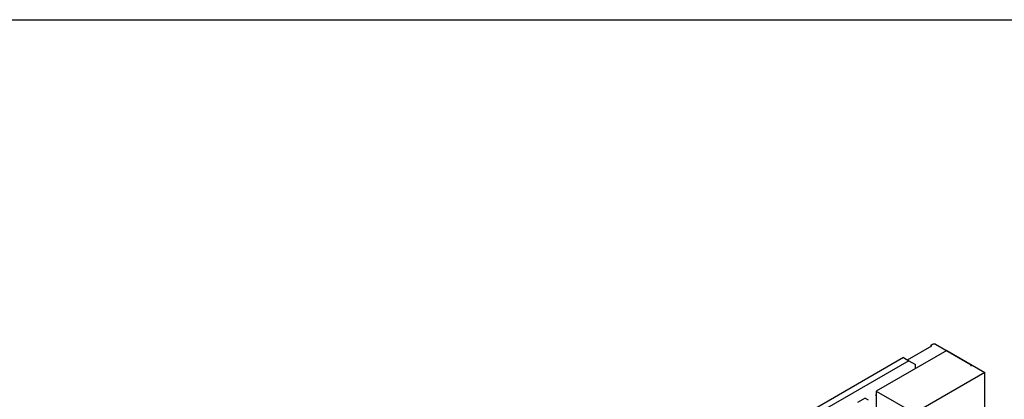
# Model space of a CAD drawing. Header units: inches. Extents: x 0 to 34, y 0 to 22.
# Tile 59 of 59: x 20.2 to 28.3, y 18.8 to 22. Entities that reach past the tile are written whole.
import ezdxf

# ---------------------------------------------------------------- set-up
doc = ezdxf.new("R2010")
doc.units = ezdxf.units.IN
doc.header["$LTSCALE"] = 1.87
doc.header["$MEASUREMENT"] = 0
doc.layers.get('0').update_dxf_attribs({"linetype": 'CONTINUOUS'})

msp = doc.modelspace()

# ---------------------------------------------------------------- linework, layer by layer
at = {"color": 7, "linetype": 'CONTINUOUS'}
for p, q in [((0, 22), (34, 22)), ((27.5459, 19.1747), (27.7484, 19.2916)), ((27.74, 19.2965), (27.7567, 19.3061)), ((27.74, 19.2965), (27.74, 19.2868)), ((27.7484, 19.2916), (27.74, 19.2965)), ((27.779, 19.3061), (27.7567, 19.3061)), ((27.779, 19.3061), (28.0741, 19.1357)), ((27.8707, 19.253), (27.2859, 18.9153)), ((27.8707, 19.253), (28.1881, 19.0697)), ((27.5122, 19.1942), (23.4556, 16.8519)), ((27.5561, 19.1689), (23.4994, 16.8266)), ((27.5122, 19.1942), (27.5561, 19.1689)), ((27.5561, 19.1689), (27.6119, 19.1366)), ((27.6119, 19.1036), (27.6119, 19.1366)), ((28.0741, 19.1229), (28.0741, 19.1357)), ((28.1881, 19.0697), (27.6033, 18.7321)), ((27.6175, 19.1068), (27.6119, 19.11)), ((28.1881, 18.557), (28.1881, 19.0697)), ((27.2841, 18.8791), (27.2859, 18.8786)), ((27.2859, 18.9153), (27.2859, 18.4026)), ((27.2859, 18.9153), (27.6033, 18.7321)), ((27.1942, 18.8583), (27.132, 18.8224)), ((27.1942, 18.8583), (27.2189, 18.844))]:
    msp.add_line(p, q, dxfattribs=at)
for points, knots in [([(27.2851, 18.8898), (27.2847, 18.8891), (27.2838, 18.8868), (27.2833, 18.8844), (27.2833, 18.8828)], [0, 0, 0, 0, 0.339851, 1, 1, 1, 1]), ([(27.2858, 18.8773), (27.286, 18.8772), (27.2873, 18.8766), (27.2888, 18.8767), (27.2899, 18.8771)], [0, 0, 0, 0, 0.183578, 1, 1, 1, 1])]:
    msp.add_open_spline(points, degree=3, knots=knots, dxfattribs=at)
for points in [[(27.2833, 18.8828), (27.2833, 18.8815), (27.2835, 18.8802), (27.2842, 18.879)], [(27.2859, 18.8856), (27.2852, 18.8858), (27.2846, 18.886), (27.2839, 18.8862)], [(27.2842, 18.879), (27.2846, 18.8783), (27.2851, 18.8777), (27.2858, 18.8773)], [(27.2858, 18.8912), (27.2856, 18.8908), (27.2853, 18.8903), (27.2851, 18.8898)], [(27.2854, 18.89), (27.2856, 18.8899), (27.2858, 18.8897), (27.2859, 18.8895)]]:
    msp.add_open_spline(points, degree=3, dxfattribs=at)

doc.saveas('drawing.dxf')
